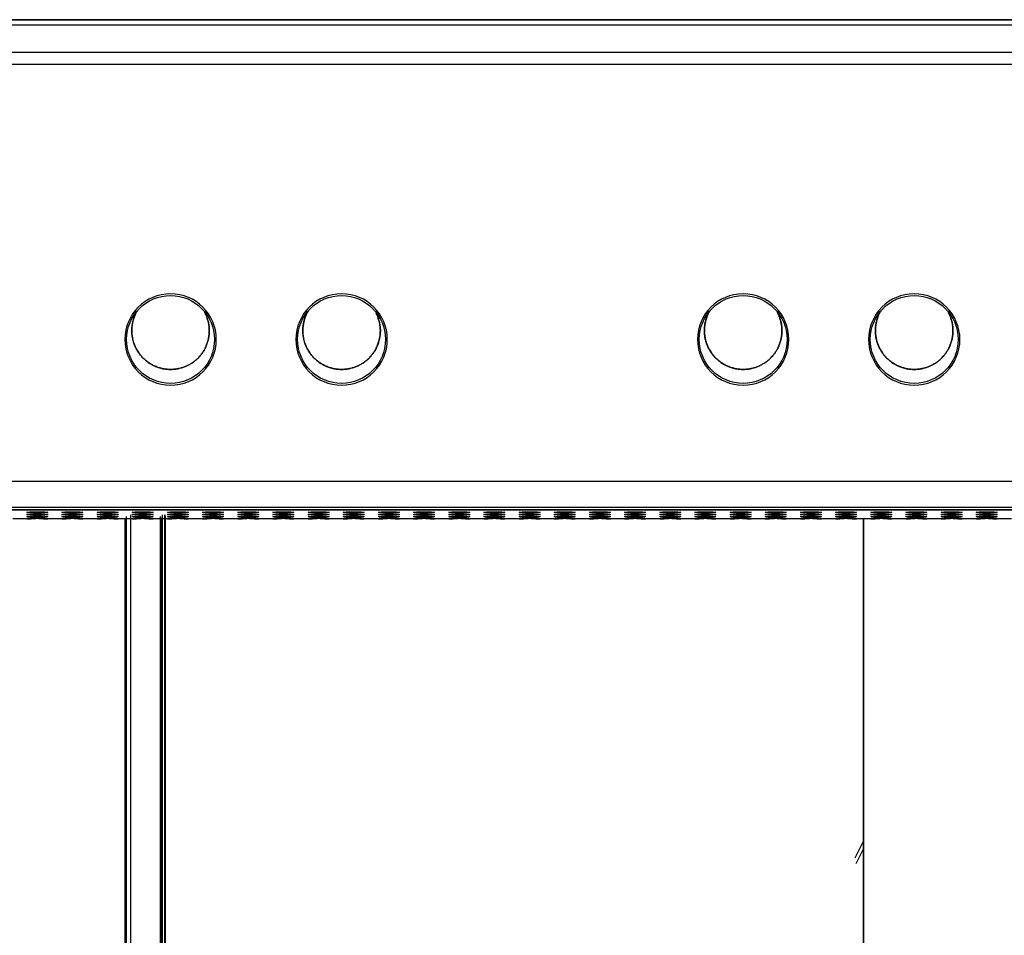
# Model space of a CAD drawing. Header units: centimetres. Extents: x 74448 to 96987, y -37016 to -10817.
# Tile 31 of 174: x 79880 to 79915, y -34706 to -34672. Entities that reach past the tile are written whole.
import ezdxf

# ---------------------------------------------------------------- set-up
doc = ezdxf.new("R2010")
doc.units = ezdxf.units.CM
doc.header["$LTSCALE"] = 0.02
doc.layers.get('0').update_dxf_attribs({"color": 8, "lineweight": 13})
doc.layers.add('CCTV', color=7, linetype='Continuous', lineweight=25)

# ---------------------------------------------------------------- blocks, each defined once
blk = doc.blocks.new('AAT_LCD')
at = {"linetype": 'Continuous'}
for p, q in [((1786.03, 375.08, -1912.28), (67.97, 375.08, -1912.28)), ((67.97, 375.08, -1912.28), (1786.03, 375.08, -1912.28)), ((70.49, 374, -1912.28), (1783.51, 374, -1912.28)), ((64.89, 368.4, -1912.28), (1789.11, 368.4, -1912.28)), ((1789.11, 365.87, -1912.28), (64.89, 365.87, -1912.28)), ((23.89, 280.58, -1912.28), (1830.11, 280.58, -1912.28)), ((1830.11, 275.19, -1912.28), (23.89, 275.19, -1912.28)), ((666.43, 274.73, -1912.28), (1187.57, 274.73, -1912.28)), ((1185.87, 274.62, -1912.28), (667.96, 274.62, -1912.28)), ((755.64, 272.86, -1912.28), (752.76, 272.86, -1912.28)), ((755.64, 272.86, -1912.28), (756.53, 272.86, -1912.28)), ((759.07, 272.86, -1912.28), (759.96, 272.86, -1912.28)), ((762.84, 272.86, -1912.28), (759.96, 272.86, -1912.28)), ((762.84, 272.86, -1912.28), (763.73, 272.86, -1912.28)), ((766.27, 272.86, -1912.28), (767.16, 272.86, -1912.28)), ((770.04, 272.86, -1912.28), (767.16, 272.86, -1912.28)), ((770.04, 272.86, -1912.28), (770.93, 272.86, -1912.28)), ((773.47, 272.86, -1912.28), (774.36, 272.86, -1912.28)), ((777.24, 272.86, -1912.28), (774.36, 272.86, -1912.28)), ((777.24, 272.86, -1912.28), (778.13, 272.86, -1912.28)), ((780.67, 272.86, -1912.28), (781.56, 272.86, -1912.28)), ((784.44, 272.86, -1912.28), (781.56, 272.86, -1912.28)), ((784.44, 272.86, -1912.28), (785.33, 272.86, -1912.28)), ((787.87, 272.86, -1912.28), (788.76, 272.86, -1912.28)), ((791.64, 272.86, -1912.28), (788.76, 272.86, -1912.28)), ((791.64, 272.86, -1912.28), (792.53, 272.86, -1912.28)), ((795.07, 272.86, -1912.28), (795.96, 272.86, -1912.28)), ((798.84, 272.86, -1912.28), (795.96, 272.86, -1912.28)), ((798.84, 272.86, -1912.28), (799.73, 272.86, -1912.28)), ((802.27, 272.86, -1912.28), (803.16, 272.86, -1912.28)), ((806.04, 272.86, -1912.28), (803.16, 272.86, -1912.28)), ((806.04, 272.86, -1912.28), (806.93, 272.86, -1912.28)), ((809.47, 272.86, -1912.28), (810.36, 272.86, -1912.28)), ((813.24, 272.86, -1912.28), (810.36, 272.86, -1912.28)), ((813.24, 272.86, -1912.28), (814.13, 272.86, -1912.28)), ((816.67, 272.86, -1912.28), (817.56, 272.86, -1912.28)), ((820.44, 272.86, -1912.28), (817.56, 272.86, -1912.28)), ((820.44, 272.86, -1912.28), (821.33, 272.86, -1912.28)), ((823.87, 272.86, -1912.28), (824.76, 272.86, -1912.28)), ((827.64, 272.86, -1912.28), (824.76, 272.86, -1912.28)), ((827.64, 272.86, -1912.28), (828.53, 272.86, -1912.28)), ((831.07, 272.86, -1912.28), (831.96, 272.86, -1912.28)), ((834.84, 272.86, -1912.28), (831.96, 272.86, -1912.28)), ((834.84, 272.86, -1912.28), (835.73, 272.86, -1912.28)), ((838.27, 272.86, -1912.28), (839.16, 272.86, -1912.28)), ((842.04, 272.86, -1912.28), (839.16, 272.86, -1912.28)), ((842.04, 272.86, -1912.28), (842.93, 272.86, -1912.28)), ((845.47, 272.86, -1912.28), (846.36, 272.86, -1912.28)), ((849.24, 272.86, -1912.28), (846.36, 272.86, -1912.28)), ((849.24, 272.86, -1912.28), (850.13, 272.86, -1912.28)), ((852.67, 272.86, -1912.28), (853.56, 272.86, -1912.28)), ((856.44, 272.86, -1912.28), (853.56, 272.86, -1912.28)), ((856.44, 272.86, -1912.28), (857.33, 272.86, -1912.28)), ((859.87, 272.86, -1912.28), (860.76, 272.86, -1912.28)), ((863.64, 272.86, -1912.28), (860.76, 272.86, -1912.28)), ((863.64, 272.86, -1912.28), (864.53, 272.86, -1912.28)), ((867.07, 272.86, -1912.28), (867.96, 272.86, -1912.28)), ((870.84, 272.86, -1912.28), (867.96, 272.86, -1912.28)), ((870.84, 272.86, -1912.28), (871.73, 272.86, -1912.28)), ((874.27, 272.86, -1912.28), (875.16, 272.86, -1912.28)), ((878.04, 272.86, -1912.28), (875.16, 272.86, -1912.28)), ((878.04, 272.86, -1912.28), (878.93, 272.86, -1912.28)), ((881.47, 272.86, -1912.28), (882.36, 272.86, -1912.28)), ((885.24, 272.86, -1912.28), (882.36, 272.86, -1912.28)), ((885.24, 272.86, -1912.28), (886.13, 272.86, -1912.28)), ((888.67, 272.86, -1912.28), (889.56, 272.86, -1912.28)), ((892.44, 272.86, -1912.28), (889.56, 272.86, -1912.28)), ((892.44, 272.86, -1912.28), (893.33, 272.86, -1912.28)), ((895.87, 272.86, -1912.28), (896.76, 272.86, -1912.28)), ((899.64, 272.86, -1912.28), (896.76, 272.86, -1912.28)), ((899.64, 272.86, -1912.28), (900.53, 272.86, -1912.28)), ((903.07, 272.86, -1912.28), (903.96, 272.86, -1912.28)), ((906.84, 272.86, -1912.28), (903.96, 272.86, -1912.28)), ((906.84, 272.86, -1912.28), (907.73, 272.86, -1912.28)), ((910.27, 272.86, -1912.28), (911.16, 272.86, -1912.28)), ((914.04, 272.86, -1912.28), (911.16, 272.86, -1912.28)), ((914.04, 272.86, -1912.28), (914.93, 272.86, -1912.28)), ((917.47, 272.86, -1912.28), (918.36, 272.86, -1912.28)), ((921.24, 272.86, -1912.28), (918.36, 272.86, -1912.28)), ((921.24, 272.86, -1912.28), (922.13, 272.86, -1912.28)), ((924.67, 272.86, -1912.28), (925.56, 272.86, -1912.28)), ((928.44, 272.86, -1912.28), (925.56, 272.86, -1912.28)), ((928.44, 272.86, -1912.28), (929.33, 272.86, -1912.28)), ((931.87, 272.86, -1912.28), (932.76, 272.86, -1912.28)), ((935.64, 272.86, -1912.28), (932.76, 272.86, -1912.28)), ((935.64, 272.86, -1912.28), (936.53, 272.86, -1912.28)), ((939.07, 272.86, -1912.28), (939.96, 272.86, -1912.28)), ((942.84, 272.86, -1912.28), (939.96, 272.86, -1912.28)), ((942.84, 272.86, -1912.28), (943.73, 272.86, -1912.28)), ((946.27, 272.86, -1912.28), (947.16, 272.86, -1912.28)), ((950.04, 272.86, -1912.28), (947.16, 272.86, -1912.28)), ((950.04, 272.86, -1912.28), (950.93, 272.86, -1912.28)), ((953.47, 272.86, -1912.28), (954.36, 272.86, -1912.28)), ((957.24, 272.86, -1912.28), (954.36, 272.86, -1912.28)), ((926.86, 206.62, -1912.28), (925.2, 203.32, -1912.28)), ((925.45, 202.22, -1912.28), (927, 205.25, -1912.28))]:
    blk.add_line(p, q, dxfattribs=at)
at = {"linetype": 'Continuous', "extrusion": (0, 0, -1)}
for centre in [(-785.09, 309.58, 1912.28), (-820.1, 309.58, 1912.28), (-902.33, 309.58, 1912.28), (-937.35, 309.58, 1912.28)]:
    blk.add_circle(centre, 9.36, dxfattribs=at)
at = {"linetype": 'Continuous'}
for centre in [(785.09, 309.58, -1912.28), (820.1, 309.58, -1912.28), (902.33, 309.58, -1912.28), (937.35, 309.58, -1912.28)]:
    blk.add_circle(centre, 9, dxfattribs=at)
for centre in [(757.8, 274.18, -1912.28), (765, 274.18, -1912.28), (772.2, 274.18, -1912.28), (779.4, 274.18, -1912.28), (786.6, 274.18, -1912.28), (793.8, 274.18, -1912.28), (801, 274.18, -1912.28), (808.2, 274.18, -1912.28), (815.4, 274.18, -1912.28), (822.6, 274.18, -1912.28), (829.8, 274.18, -1912.28), (837, 274.18, -1912.28), (844.2, 274.18, -1912.28), (851.4, 274.18, -1912.28), (858.6, 274.18, -1912.28), (865.8, 274.18, -1912.28), (873, 274.18, -1912.28), (880.2, 274.18, -1912.28), (887.4, 274.18, -1912.28), (894.6, 274.18, -1912.28), (901.8, 274.18, -1912.28), (909, 274.18, -1912.28), (916.2, 274.18, -1912.28), (923.4, 274.18, -1912.28), (930.6, 274.18, -1912.28), (937.8, 274.18, -1912.28), (945, 274.18, -1912.28), (952.2, 274.18, -1912.28), (757.8, 273.74, -1912.28), (757.8, 273.3, -1912.28), (765, 273.74, -1912.28), (765, 273.3, -1912.28), (772.2, 273.74, -1912.28), (772.2, 273.3, -1912.28), (779.4, 273.74, -1912.28), (779.4, 273.3, -1912.28), (786.6, 273.74, -1912.28), (786.6, 273.3, -1912.28), (793.8, 273.74, -1912.28), (793.8, 273.3, -1912.28), (801, 273.74, -1912.28), (801, 273.3, -1912.28), (808.2, 273.74, -1912.28), (808.2, 273.3, -1912.28), (815.4, 273.74, -1912.28), (815.4, 273.3, -1912.28), (822.6, 273.74, -1912.28), (822.6, 273.3, -1912.28), (829.8, 273.74, -1912.28), (829.8, 273.3, -1912.28), (837, 273.74, -1912.28), (837, 273.3, -1912.28), (844.2, 273.74, -1912.28), (844.2, 273.3, -1912.28), (851.4, 273.74, -1912.28), (851.4, 273.3, -1912.28), (858.6, 273.74, -1912.28), (858.6, 273.3, -1912.28), (865.8, 273.74, -1912.28), (865.8, 273.3, -1912.28), (873, 273.74, -1912.28), (873, 273.3, -1912.28), (880.2, 273.74, -1912.28), (880.2, 273.3, -1912.28), (887.4, 273.74, -1912.28), (887.4, 273.3, -1912.28), (894.6, 273.74, -1912.28), (894.6, 273.3, -1912.28), (901.8, 273.74, -1912.28), (901.8, 273.3, -1912.28), (909, 273.74, -1912.28), (909, 273.3, -1912.28), (916.2, 273.74, -1912.28), (916.2, 273.3, -1912.28), (923.4, 273.74, -1912.28), (923.4, 273.3, -1912.28), (930.6, 273.74, -1912.28), (930.6, 273.3, -1912.28), (937.8, 273.74, -1912.28), (937.8, 273.3, -1912.28), (945, 273.74, -1912.28), (945, 273.3, -1912.28), (952.2, 273.74, -1912.28), (952.2, 273.3, -1912.28)]:
    blk.add_ellipse(centre, major_axis=(2.16, 0), ratio=0.061163, dxfattribs=at)
for centre in [(757.8, 272.86, -1912.28), (765, 272.86, -1912.28), (772.2, 272.86, -1912.28), (779.4, 272.86, -1912.28), (786.6, 272.86, -1912.28), (793.8, 272.86, -1912.28), (801, 272.86, -1912.28), (808.2, 272.86, -1912.28), (815.4, 272.86, -1912.28), (822.6, 272.86, -1912.28), (829.8, 272.86, -1912.28), (837, 272.86, -1912.28), (844.2, 272.86, -1912.28), (851.4, 272.86, -1912.28), (858.6, 272.86, -1912.28), (865.8, 272.86, -1912.28), (873, 272.86, -1912.28), (880.2, 272.86, -1912.28), (887.4, 272.86, -1912.28), (894.6, 272.86, -1912.28), (901.8, 272.86, -1912.28), (909, 272.86, -1912.28), (916.2, 272.86, -1912.28), (923.4, 272.86, -1912.28), (930.6, 272.86, -1912.28), (937.8, 272.86, -1912.28), (945, 272.86, -1912.28), (952.2, 272.86, -1912.28)]:
    blk.add_ellipse(centre, major_axis=(2.16, 0), ratio=0.061163, start_param=0.025003, end_param=3.11659, dxfattribs=at)
for points, knots in [([(778.33, 315.54, -1912.28), (778.21, 315.35, -1912.28), (778, 314.98, -1912.28), (777.76, 314.44, -1912.28), (777.58, 313.96, -1912.28), (777.45, 313.55, -1912.28), (777.35, 313.17, -1912.28), (777.28, 312.82, -1912.28), (777.23, 312.5, -1912.28), (777.19, 312.21, -1912.28), (777.17, 311.93, -1912.28), (777.15, 311.65, -1912.28), (777.15, 311.47, -1912.28), (777.15, 311.38, -1912.28)], [0, 0, 0, 0, 0.153832, 0.293457, 0.404181, 0.503155, 0.592032, 0.672318, 0.745473, 0.813015, 0.876624, 0.938224, 1, 1, 1, 1]), ([(777.15, 311.38, -1912.28), (777.15, 311.44, -1912.28), (777.15, 311.55, -1912.28), (777.16, 311.76, -1912.28), (777.18, 312.16, -1912.28), (777.26, 312.74, -1912.28), (777.41, 313.44, -1912.28), (777.64, 314.15, -1912.28), (777.91, 314.79, -1912.28), (778.12, 315.19, -1912.28), (778.22, 315.36, -1912.28)], [0, 0, 0, 0, 0.038944, 0.078342, 0.15849, 0.324135, 0.496807, 0.676211, 0.861909, 1, 1, 1, 1]), ([(777.15, 311.38, -1912.28), (777.15, 311.31, -1912.28), (777.15, 311.18, -1912.28), (777.16, 310.92, -1912.28), (777.19, 310.59, -1912.28), (777.24, 310.18, -1912.28), (777.32, 309.73, -1912.28), (777.45, 309.22, -1912.28), (777.63, 308.64, -1912.28), (777.86, 308.1, -1912.28), (778.09, 307.63, -1912.28), (778.32, 307.23, -1912.28), (778.6, 306.81, -1912.28), (778.96, 306.33, -1912.28), (779.56, 305.65, -1912.28), (780.55, 304.81, -1912.28), (781.74, 304.15, -1912.28), (782.85, 303.75, -1912.28), (783.77, 303.54, -1912.28), (784.51, 303.46, -1912.28), (785.17, 303.44, -1912.28), (785.82, 303.47, -1912.28), (786.79, 303.6, -1912.28), (788.23, 304.02, -1912.28), (789.55, 304.75, -1912.28), (790.55, 305.6, -1912.28), (791.11, 306.19, -1912.28), (791.55, 306.75, -1912.28), (791.89, 307.28, -1912.28), (792.16, 307.78, -1912.28), (792.38, 308.23, -1912.28), (792.54, 308.65, -1912.28), (792.67, 309.04, -1912.28), (792.78, 309.4, -1912.28), (792.85, 309.73, -1912.28), (792.91, 310.05, -1912.28), (792.97, 310.44, -1912.28), (793, 310.78, -1912.28), (793.02, 311.06, -1912.28), (793.02, 311.2, -1912.28), (793.03, 311.38, -1912.28), (793.02, 311.6, -1912.28), (793.01, 311.87, -1912.28), (792.99, 312.15, -1912.28), (792.94, 312.57, -1912.28), (792.86, 313.02, -1912.28), (792.74, 313.5, -1912.28), (792.64, 313.84, -1912.28), (792.53, 314.13, -1912.28), (792.4, 314.48, -1912.28), (792.25, 314.81, -1912.28), (792.12, 315.06, -1912.28), (792.09, 315.12, -1912.28)], [0, 0, 0, 0, 0.00705, 0.013863, 0.027353, 0.041489, 0.057114, 0.074991, 0.095916, 0.120835, 0.135161, 0.15097, 0.168477, 0.187931, 0.21294, 0.263562, 0.321965, 0.353583, 0.386378, 0.419988, 0.431313, 0.454749, 0.487068, 0.533588, 0.610376, 0.642003, 0.669843, 0.694425, 0.716217, 0.735622, 0.752985, 0.768603, 0.782735, 0.795609, 0.807438, 0.818432, 0.828812, 0.848812, 0.853907, 0.858372, 0.863294, 0.872448, 0.881671, 0.891309, 0.901643, 0.925232, 0.938807, 0.953736, 0.961747, 0.971178, 0.992406, 1, 1, 1, 1]), ([(792.31, 314.66, -1912.28), (792.43, 314.41, -1912.28), (792.63, 313.89, -1912.28), (792.86, 313.08, -1912.28), (792.99, 312.24, -1912.28), (793.04, 311.38, -1912.28), (792.99, 310.53, -1912.28), (792.86, 309.68, -1912.28), (792.63, 308.87, -1912.28), (792.33, 308.1, -1912.28), (791.96, 307.38, -1912.28), (791.52, 306.72, -1912.28), (791.05, 306.12, -1912.28), (790.53, 305.59, -1912.28), (789.99, 305.13, -1912.28), (789.44, 304.73, -1912.28), (788.87, 304.39, -1912.28), (788.26, 304.1, -1912.28), (787.61, 303.85, -1912.28), (786.91, 303.65, -1912.28), (786.16, 303.51, -1912.28), (785.39, 303.44, -1912.28), (784.58, 303.45, -1912.28), (783.76, 303.54, -1912.28), (782.95, 303.73, -1912.28), (782.14, 304, -1912.28), (781.36, 304.36, -1912.28), (780.63, 304.8, -1912.28), (779.95, 305.32, -1912.28), (779.33, 305.9, -1912.28), (778.79, 306.53, -1912.28), (778.32, 307.21, -1912.28), (777.94, 307.9, -1912.28), (777.64, 308.61, -1912.28), (777.41, 309.33, -1912.28), (777.26, 310.03, -1912.28), (777.18, 310.61, -1912.28), (777.16, 311, -1912.28), (777.15, 311.22, -1912.28), (777.15, 311.33, -1912.28), (777.15, 311.38, -1912.28)], [0, 0, 0, 0, 0.029221, 0.059008, 0.089142, 0.119452, 0.149762, 0.179896, 0.209684, 0.238967, 0.267604, 0.295471, 0.322468, 0.348516, 0.373558, 0.397556, 0.420612, 0.444258, 0.468955, 0.494673, 0.521361, 0.548949, 0.577342, 0.606424, 0.636061, 0.666098, 0.696368, 0.726698, 0.75691, 0.786831, 0.816299, 0.845166, 0.873302, 0.900599, 0.926971, 0.952353, 0.976702, 0.988484, 0.994275, 1, 1, 1, 1]), ([(813.35, 315.54, -1912.28), (813.23, 315.35, -1912.28), (813.02, 314.98, -1912.28), (812.77, 314.44, -1912.28), (812.59, 313.96, -1912.28), (812.47, 313.55, -1912.28), (812.37, 313.17, -1912.28), (812.3, 312.82, -1912.28), (812.25, 312.5, -1912.28), (812.21, 312.21, -1912.28), (812.18, 311.93, -1912.28), (812.17, 311.65, -1912.28), (812.17, 311.47, -1912.28), (812.17, 311.38, -1912.28)], [0, 0, 0, 0, 0.153832, 0.293457, 0.404181, 0.503155, 0.592032, 0.672318, 0.745473, 0.813015, 0.876624, 0.938224, 1, 1, 1, 1]), ([(812.17, 311.38, -1912.28), (812.17, 311.44, -1912.28), (812.17, 311.55, -1912.28), (812.18, 311.76, -1912.28), (812.2, 312.16, -1912.28), (812.27, 312.74, -1912.28), (812.43, 313.44, -1912.28), (812.65, 314.15, -1912.28), (812.93, 314.79, -1912.28), (813.14, 315.19, -1912.28), (813.23, 315.36, -1912.28)], [0, 0, 0, 0, 0.038944, 0.078342, 0.15849, 0.324135, 0.496807, 0.676211, 0.861909, 1, 1, 1, 1]), ([(812.17, 311.38, -1912.28), (812.17, 311.31, -1912.28), (812.17, 311.18, -1912.28), (812.18, 310.92, -1912.28), (812.2, 310.59, -1912.28), (812.25, 310.18, -1912.28), (812.34, 309.73, -1912.28), (812.46, 309.22, -1912.28), (812.65, 308.64, -1912.28), (812.87, 308.1, -1912.28), (813.11, 307.63, -1912.28), (813.34, 307.23, -1912.28), (813.61, 306.81, -1912.28), (813.97, 306.33, -1912.28), (814.58, 305.65, -1912.28), (815.56, 304.81, -1912.28), (816.75, 304.15, -1912.28), (817.87, 303.75, -1912.28), (818.79, 303.54, -1912.28), (819.53, 303.46, -1912.28), (820.19, 303.44, -1912.28), (820.83, 303.47, -1912.28), (821.81, 303.6, -1912.28), (823.25, 304.02, -1912.28), (824.57, 304.75, -1912.28), (825.57, 305.6, -1912.28), (826.12, 306.19, -1912.28), (826.56, 306.75, -1912.28), (826.91, 307.28, -1912.28), (827.18, 307.78, -1912.28), (827.39, 308.23, -1912.28), (827.56, 308.65, -1912.28), (827.69, 309.04, -1912.28), (827.79, 309.4, -1912.28), (827.87, 309.73, -1912.28), (827.93, 310.05, -1912.28), (827.99, 310.44, -1912.28), (828.02, 310.78, -1912.28), (828.03, 311.06, -1912.28), (828.04, 311.2, -1912.28), (828.04, 311.38, -1912.28), (828.04, 311.6, -1912.28), (828.03, 311.87, -1912.28), (828, 312.15, -1912.28), (827.96, 312.57, -1912.28), (827.88, 313.02, -1912.28), (827.75, 313.5, -1912.28), (827.65, 313.84, -1912.28), (827.55, 314.13, -1912.28), (827.42, 314.48, -1912.28), (827.26, 314.81, -1912.28), (827.14, 315.06, -1912.28), (827.1, 315.12, -1912.28)], [0, 0, 0, 0, 0.00705, 0.013863, 0.027353, 0.041489, 0.057114, 0.074991, 0.095916, 0.120835, 0.135161, 0.15097, 0.168477, 0.187931, 0.21294, 0.263562, 0.321965, 0.353583, 0.386378, 0.419988, 0.431313, 0.454749, 0.487068, 0.533588, 0.610376, 0.642003, 0.669843, 0.694425, 0.716217, 0.735622, 0.752985, 0.768603, 0.782735, 0.795609, 0.807438, 0.818432, 0.828812, 0.848812, 0.853907, 0.858372, 0.863294, 0.872448, 0.881671, 0.891309, 0.901643, 0.925232, 0.938807, 0.953736, 0.961747, 0.971178, 0.992406, 1, 1, 1, 1]), ([(827.33, 314.66, -1912.28), (827.44, 314.41, -1912.28), (827.65, 313.89, -1912.28), (827.87, 313.08, -1912.28), (828.01, 312.24, -1912.28), (828.06, 311.38, -1912.28), (828.01, 310.53, -1912.28), (827.87, 309.68, -1912.28), (827.65, 308.87, -1912.28), (827.35, 308.1, -1912.28), (826.97, 307.38, -1912.28), (826.54, 306.72, -1912.28), (826.06, 306.12, -1912.28), (825.55, 305.59, -1912.28), (825.01, 305.13, -1912.28), (824.46, 304.73, -1912.28), (823.88, 304.39, -1912.28), (823.28, 304.1, -1912.28), (822.62, 303.85, -1912.28), (821.92, 303.65, -1912.28), (821.18, 303.51, -1912.28), (820.4, 303.44, -1912.28), (819.6, 303.45, -1912.28), (818.78, 303.54, -1912.28), (817.96, 303.73, -1912.28), (817.16, 304, -1912.28), (816.38, 304.36, -1912.28), (815.64, 304.8, -1912.28), (814.96, 305.32, -1912.28), (814.35, 305.9, -1912.28), (813.8, 306.53, -1912.28), (813.34, 307.21, -1912.28), (812.96, 307.9, -1912.28), (812.65, 308.61, -1912.28), (812.43, 309.33, -1912.28), (812.27, 310.03, -1912.28), (812.2, 310.61, -1912.28), (812.18, 311, -1912.28), (812.17, 311.22, -1912.28), (812.17, 311.33, -1912.28), (812.17, 311.38, -1912.28)], [0, 0, 0, 0, 0.029221, 0.059008, 0.089142, 0.119452, 0.149762, 0.179896, 0.209684, 0.238967, 0.267604, 0.295471, 0.322468, 0.348516, 0.373558, 0.397556, 0.420612, 0.444258, 0.468955, 0.494673, 0.521361, 0.548949, 0.577342, 0.606424, 0.636061, 0.666098, 0.696368, 0.726698, 0.75691, 0.786831, 0.816299, 0.845166, 0.873302, 0.900599, 0.926971, 0.952353, 0.976702, 0.988484, 0.994275, 1, 1, 1, 1]), ([(895.57, 315.54, -1912.28), (895.45, 315.35, -1912.28), (895.24, 314.98, -1912.28), (895, 314.44, -1912.28), (894.82, 313.96, -1912.28), (894.69, 313.55, -1912.28), (894.59, 313.17, -1912.28), (894.52, 312.82, -1912.28), (894.47, 312.5, -1912.28), (894.43, 312.21, -1912.28), (894.41, 311.93, -1912.28), (894.4, 311.65, -1912.28), (894.39, 311.47, -1912.28), (894.39, 311.38, -1912.28)], [0, 0, 0, 0, 0.153832, 0.293457, 0.404181, 0.503155, 0.592032, 0.672318, 0.745473, 0.813015, 0.876624, 0.938224, 1, 1, 1, 1]), ([(894.39, 311.38, -1912.28), (894.39, 311.44, -1912.28), (894.39, 311.55, -1912.28), (894.4, 311.76, -1912.28), (894.43, 312.16, -1912.28), (894.5, 312.74, -1912.28), (894.65, 313.44, -1912.28), (894.88, 314.15, -1912.28), (895.15, 314.79, -1912.28), (895.36, 315.19, -1912.28), (895.46, 315.36, -1912.28)], [0, 0, 0, 0, 0.038944, 0.078342, 0.15849, 0.324135, 0.496807, 0.676211, 0.861909, 1, 1, 1, 1]), ([(894.39, 311.38, -1912.28), (894.39, 311.31, -1912.28), (894.39, 311.18, -1912.28), (894.4, 310.92, -1912.28), (894.43, 310.59, -1912.28), (894.48, 310.18, -1912.28), (894.56, 309.73, -1912.28), (894.69, 309.22, -1912.28), (894.88, 308.64, -1912.28), (895.1, 308.1, -1912.28), (895.33, 307.63, -1912.28), (895.56, 307.23, -1912.28), (895.84, 306.81, -1912.28), (896.2, 306.33, -1912.28), (896.81, 305.65, -1912.28), (897.79, 304.81, -1912.28), (898.98, 304.15, -1912.28), (900.09, 303.75, -1912.28), (901.01, 303.54, -1912.28), (901.76, 303.46, -1912.28), (902.41, 303.44, -1912.28), (903.06, 303.47, -1912.28), (904.03, 303.6, -1912.28), (905.47, 304.02, -1912.28), (906.79, 304.75, -1912.28), (907.79, 305.6, -1912.28), (908.35, 306.19, -1912.28), (908.79, 306.75, -1912.28), (909.13, 307.28, -1912.28), (909.4, 307.78, -1912.28), (909.62, 308.23, -1912.28), (909.78, 308.65, -1912.28), (909.92, 309.04, -1912.28), (910.02, 309.4, -1912.28), (910.1, 309.73, -1912.28), (910.16, 310.05, -1912.28), (910.22, 310.44, -1912.28), (910.25, 310.78, -1912.28), (910.26, 311.06, -1912.28), (910.26, 311.2, -1912.28), (910.27, 311.38, -1912.28), (910.27, 311.6, -1912.28), (910.25, 311.87, -1912.28), (910.23, 312.15, -1912.28), (910.18, 312.57, -1912.28), (910.1, 313.02, -1912.28), (909.98, 313.5, -1912.28), (909.88, 313.84, -1912.28), (909.78, 314.13, -1912.28), (909.64, 314.48, -1912.28), (909.49, 314.81, -1912.28), (909.36, 315.06, -1912.28), (909.33, 315.12, -1912.28)], [0, 0, 0, 0, 0.00705, 0.013863, 0.027353, 0.041489, 0.057114, 0.074991, 0.095916, 0.120835, 0.135161, 0.15097, 0.168477, 0.187931, 0.21294, 0.263562, 0.321965, 0.353583, 0.386378, 0.419988, 0.431313, 0.454749, 0.487068, 0.533588, 0.610376, 0.642003, 0.669843, 0.694425, 0.716217, 0.735622, 0.752985, 0.768603, 0.782735, 0.795609, 0.807438, 0.818432, 0.828812, 0.848812, 0.853907, 0.858372, 0.863294, 0.872448, 0.881671, 0.891309, 0.901643, 0.925232, 0.938807, 0.953736, 0.961747, 0.971178, 0.992406, 1, 1, 1, 1]), ([(909.56, 314.66, -1912.28), (909.67, 314.41, -1912.28), (909.87, 313.89, -1912.28), (910.1, 313.08, -1912.28), (910.24, 312.24, -1912.28), (910.28, 311.38, -1912.28), (910.24, 310.53, -1912.28), (910.1, 309.68, -1912.28), (909.87, 308.87, -1912.28), (909.57, 308.1, -1912.28), (909.2, 307.38, -1912.28), (908.77, 306.72, -1912.28), (908.29, 306.12, -1912.28), (907.77, 305.59, -1912.28), (907.24, 305.13, -1912.28), (906.68, 304.73, -1912.28), (906.11, 304.39, -1912.28), (905.5, 304.1, -1912.28), (904.85, 303.85, -1912.28), (904.15, 303.65, -1912.28), (903.41, 303.51, -1912.28), (902.63, 303.44, -1912.28), (901.82, 303.45, -1912.28), (901.01, 303.54, -1912.28), (900.19, 303.73, -1912.28), (899.38, 304, -1912.28), (898.6, 304.36, -1912.28), (897.87, 304.8, -1912.28), (897.19, 305.32, -1912.28), (896.57, 305.9, -1912.28), (896.03, 306.53, -1912.28), (895.57, 307.21, -1912.28), (895.18, 307.9, -1912.28), (894.88, 308.61, -1912.28), (894.65, 309.33, -1912.28), (894.5, 310.03, -1912.28), (894.43, 310.61, -1912.28), (894.4, 311, -1912.28), (894.39, 311.22, -1912.28), (894.39, 311.33, -1912.28), (894.39, 311.38, -1912.28)], [0, 0, 0, 0, 0.029221, 0.059008, 0.089142, 0.119452, 0.149762, 0.179896, 0.209684, 0.238967, 0.267604, 0.295471, 0.322468, 0.348516, 0.373558, 0.397556, 0.420612, 0.444258, 0.468955, 0.494673, 0.521361, 0.548949, 0.577342, 0.606424, 0.636061, 0.666098, 0.696368, 0.726698, 0.75691, 0.786831, 0.816299, 0.845166, 0.873302, 0.900599, 0.926971, 0.952353, 0.976702, 0.988484, 0.994275, 1, 1, 1, 1]), ([(930.59, 315.54, -1912.28), (930.47, 315.35, -1912.28), (930.26, 314.98, -1912.28), (930.01, 314.44, -1912.28), (929.84, 313.96, -1912.28), (929.71, 313.55, -1912.28), (929.61, 313.17, -1912.28), (929.54, 312.82, -1912.28), (929.49, 312.5, -1912.28), (929.45, 312.21, -1912.28), (929.43, 311.93, -1912.28), (929.41, 311.65, -1912.28), (929.41, 311.47, -1912.28), (929.41, 311.38, -1912.28)], [0, 0, 0, 0, 0.153832, 0.293457, 0.404181, 0.503155, 0.592032, 0.672318, 0.745473, 0.813015, 0.876624, 0.938224, 1, 1, 1, 1]), ([(929.41, 311.38, -1912.28), (929.41, 311.44, -1912.28), (929.41, 311.55, -1912.28), (929.42, 311.76, -1912.28), (929.44, 312.16, -1912.28), (929.52, 312.74, -1912.28), (929.67, 313.44, -1912.28), (929.89, 314.15, -1912.28), (930.17, 314.79, -1912.28), (930.38, 315.19, -1912.28), (930.48, 315.36, -1912.28)], [0, 0, 0, 0, 0.038944, 0.078342, 0.15849, 0.324135, 0.496807, 0.676211, 0.861909, 1, 1, 1, 1]), ([(929.41, 311.38, -1912.28), (929.41, 311.31, -1912.28), (929.41, 311.18, -1912.28), (929.42, 310.92, -1912.28), (929.44, 310.59, -1912.28), (929.5, 310.18, -1912.28), (929.58, 309.73, -1912.28), (929.7, 309.22, -1912.28), (929.89, 308.64, -1912.28), (930.11, 308.1, -1912.28), (930.35, 307.63, -1912.28), (930.58, 307.23, -1912.28), (930.85, 306.81, -1912.28), (931.21, 306.33, -1912.28), (931.82, 305.65, -1912.28), (932.81, 304.81, -1912.28), (934, 304.15, -1912.28), (935.11, 303.75, -1912.28), (936.03, 303.54, -1912.28), (936.77, 303.46, -1912.28), (937.43, 303.44, -1912.28), (938.07, 303.47, -1912.28), (939.05, 303.6, -1912.28), (940.49, 304.02, -1912.28), (941.81, 304.75, -1912.28), (942.81, 305.6, -1912.28), (943.36, 306.19, -1912.28), (943.8, 306.75, -1912.28), (944.15, 307.28, -1912.28), (944.42, 307.78, -1912.28), (944.63, 308.23, -1912.28), (944.8, 308.65, -1912.28), (944.93, 309.04, -1912.28), (945.03, 309.4, -1912.28), (945.11, 309.73, -1912.28), (945.17, 310.05, -1912.28), (945.23, 310.44, -1912.28), (945.26, 310.78, -1912.28), (945.28, 311.06, -1912.28), (945.28, 311.2, -1912.28), (945.28, 311.38, -1912.28), (945.28, 311.6, -1912.28), (945.27, 311.87, -1912.28), (945.25, 312.15, -1912.28), (945.2, 312.57, -1912.28), (945.12, 313.02, -1912.28), (945, 313.5, -1912.28), (944.9, 313.84, -1912.28), (944.79, 314.13, -1912.28), (944.66, 314.48, -1912.28), (944.51, 314.81, -1912.28), (944.38, 315.06, -1912.28), (944.34, 315.12, -1912.28)], [0, 0, 0, 0, 0.00705, 0.013863, 0.027353, 0.041489, 0.057114, 0.074991, 0.095916, 0.120835, 0.135161, 0.15097, 0.168477, 0.187931, 0.21294, 0.263562, 0.321965, 0.353583, 0.386378, 0.419988, 0.431313, 0.454749, 0.487068, 0.533588, 0.610376, 0.642003, 0.669843, 0.694425, 0.716217, 0.735622, 0.752985, 0.768603, 0.782735, 0.795609, 0.807438, 0.818432, 0.828812, 0.848812, 0.853907, 0.858372, 0.863294, 0.872448, 0.881671, 0.891309, 0.901643, 0.925232, 0.938807, 0.953736, 0.961747, 0.971178, 0.992406, 1, 1, 1, 1]), ([(944.57, 314.66, -1912.28), (944.69, 314.41, -1912.28), (944.89, 313.89, -1912.28), (945.11, 313.08, -1912.28), (945.25, 312.24, -1912.28), (945.3, 311.38, -1912.28), (945.25, 310.53, -1912.28), (945.11, 309.68, -1912.28), (944.89, 308.87, -1912.28), (944.59, 308.1, -1912.28), (944.21, 307.38, -1912.28), (943.78, 306.72, -1912.28), (943.3, 306.12, -1912.28), (942.79, 305.59, -1912.28), (942.25, 305.13, -1912.28), (941.7, 304.73, -1912.28), (941.12, 304.39, -1912.28), (940.52, 304.1, -1912.28), (939.87, 303.85, -1912.28), (939.17, 303.65, -1912.28), (938.42, 303.51, -1912.28), (937.64, 303.44, -1912.28), (936.84, 303.45, -1912.28), (936.02, 303.54, -1912.28), (935.2, 303.73, -1912.28), (934.4, 304, -1912.28), (933.62, 304.36, -1912.28), (932.88, 304.8, -1912.28), (932.2, 305.32, -1912.28), (931.59, 305.9, -1912.28), (931.05, 306.53, -1912.28), (930.58, 307.21, -1912.28), (930.2, 307.9, -1912.28), (929.89, 308.61, -1912.28), (929.67, 309.33, -1912.28), (929.52, 310.03, -1912.28), (929.44, 310.61, -1912.28), (929.42, 311, -1912.28), (929.41, 311.22, -1912.28), (929.41, 311.33, -1912.28), (929.41, 311.38, -1912.28)], [0, 0, 0, 0, 0.029221, 0.059008, 0.089142, 0.119452, 0.149762, 0.179896, 0.209684, 0.238967, 0.267604, 0.295471, 0.322468, 0.348516, 0.373558, 0.397556, 0.420612, 0.444258, 0.468955, 0.494673, 0.521361, 0.548949, 0.577342, 0.606424, 0.636061, 0.666098, 0.696368, 0.726698, 0.75691, 0.786831, 0.816299, 0.845166, 0.873302, 0.900599, 0.926971, 0.952353, 0.976702, 0.988484, 0.994275, 1, 1, 1, 1]), ([(759.07, 272.86, -1912.28), (758.65, 272.87, -1912.28), (757.8, 272.89, -1912.28), (756.95, 272.87, -1912.28), (756.53, 272.86, -1912.28)], [0, 0, 0, 0, 0.49937, 1, 1, 1, 1]), ([(766.27, 272.86, -1912.28), (765.85, 272.87, -1912.28), (765, 272.89, -1912.28), (764.15, 272.87, -1912.28), (763.73, 272.86, -1912.28)], [0, 0, 0, 0, 0.49937, 1, 1, 1, 1]), ([(773.47, 272.86, -1912.28), (773.05, 272.87, -1912.28), (772.2, 272.89, -1912.28), (771.35, 272.87, -1912.28), (770.93, 272.86, -1912.28)], [0, 0, 0, 0, 0.49937, 1, 1, 1, 1]), ([(775.79, 272.94, -1912.28), (775.79, 263.17, -1912.28), (775.79, 253.36, -1912.28), (775.79, 194.56, -1912.28), (775.79, 145.03, -1912.28), (775.79, 97.19, -1912.28)], [0, 0, 0, 0, 0.167274, 0.167274, 1, 1, 1, 1]), ([(775.79, 97.19, -1912.28), (775.79, 143.88, -1912.28), (775.79, 203.31, -1912.28), (775.79, 262, -1912.28), (775.79, 272.94, -1912.28)], [0, 0, 0, 0, 0.812702, 1, 1, 1, 1]), ([(776, 273.3, -1912.28), (776, 255.68, -1912.28), (776, 237.94, -1912.28), (776, 179.1, -1912.28), (776, 137.89, -1912.28), (776, 97.84, -1912.28)], [0, 0, 0, 0, 0.302058, 0.302058, 1, 1, 1, 1]), ([(776, 272.91, -1912.28), (776, 255.42, -1912.28), (776, 237.81, -1912.28), (776, 179.1, -1912.28), (776, 137.89, -1912.28), (776, 97.84, -1912.28)], [0, 0, 0, 0, 0.300502, 0.300502, 1, 1, 1, 1]), ([(776.99, 95.4, -1912.28), (776.98, 135.84, -1912.28), (776.98, 177.44, -1912.28), (776.98, 237.23, -1912.28), (776.98, 255.52, -1912.28), (776.98, 273.68, -1912.28)], [0, 0, 0, 0, 0.693593, 0.693593, 1, 1, 1, 1]), ([(776.99, 95.4, -1912.28), (776.98, 135.84, -1912.28), (776.98, 177.44, -1912.28), (776.98, 237.22, -1912.28), (776.98, 255.52, -1912.28), (776.98, 273.67, -1912.28)], [0, 0, 0, 0, 0.693601, 0.693601, 1, 1, 1, 1]), ([(780.67, 272.86, -1912.28), (780.25, 272.87, -1912.28), (779.4, 272.89, -1912.28), (778.55, 272.87, -1912.28), (778.13, 272.86, -1912.28)], [0, 0, 0, 0, 0.49937, 1, 1, 1, 1]), ([(783.04, 94.73, -1912.28), (783.04, 135.23, -1912.28), (783.04, 176.97, -1912.28), (783.04, 236.89, -1912.28), (783.04, 255.19, -1912.28), (783.04, 273.34, -1912.28)], [0, 0, 0, 0, 0.694293, 0.694293, 1, 1, 1, 1]), ([(783.04, 272.91, -1912.28), (783.04, 254.9, -1912.28), (783.04, 236.75, -1912.28), (783.04, 176.97, -1912.28), (783.04, 135.23, -1912.28), (783.04, 94.73, -1912.28)], [0, 0, 0, 0, 0.304016, 0.304016, 1, 1, 1, 1]), ([(783.26, 272.9, -1912.28), (783.26, 254.7, -1912.28), (783.25, 236.37, -1912.28), (783.24, 176.27, -1912.28), (783.22, 134.4, -1912.28), (783.21, 93.68, -1912.28)], [0, 0, 0, 0, 0.305361, 0.305361, 1, 1, 1, 1]), ([(783.26, 272.9, -1912.28), (783.26, 254.7, -1912.28), (783.25, 236.37, -1912.28), (783.23, 176.26, -1912.28), (783.22, 134.39, -1912.28), (783.21, 93.68, -1912.28)], [0, 0, 0, 0, 0.305374, 0.305374, 1, 1, 1, 1]), ([(783.35, 273.69, -1912.28), (783.35, 262.5, -1912.28), (783.35, 203.57, -1912.28), (783.35, 143.9, -1912.28), (783.35, 97.21, -1912.28)], [0, 0, 0, 0, 0.190772, 1, 1, 1, 1]), ([(783.35, 97.21, -1912.28), (783.35, 104.1, -1912.28), (783.35, 117.86, -1912.28), (783.35, 138.71, -1912.28), (783.35, 159.64, -1912.28), (783.35, 180.63, -1912.28), (783.35, 201.63, -1912.28), (783.35, 222.62, -1912.28), (783.35, 246.49, -1912.28), (783.35, 263.31, -1912.28), (783.35, 273.15, -1912.28)], [0, 0, 0, 0, 0.119373, 0.238571, 0.35759, 0.476427, 0.595076, 0.713535, 0.831804, 1, 1, 1, 1]), ([(783.96, 94.73, -1912.28), (783.95, 135.26, -1912.28), (783.94, 176.98, -1912.28), (783.94, 237, -1912.28), (783.94, 255.39, -1912.28), (783.93, 273.65, -1912.28)], [0, 0, 0, 0, 0.692999, 0.692999, 1, 1, 1, 1]), ([(783.94, 273.65, -1912.28), (783.94, 255.39, -1912.28), (783.94, 236.99, -1912.28), (783.94, 176.98, -1912.28), (783.94, 135.26, -1912.28), (783.94, 94.73, -1912.28)], [0, 0, 0, 0, 0.307, 0.307, 1, 1, 1, 1]), ([(783.99, 273.33, -1912.28), (783.99, 272.38, -1912.28), (783.98, 264.26, -1912.28), (783.98, 248.94, -1912.28), (783.98, 223.66, -1912.28), (783.98, 194.65, -1912.28), (783.98, 161.97, -1912.28), (783.99, 129.38, -1912.28), (783.99, 107.94, -1912.28), (784, 97.21, -1912.28)], [0, 0, 0, 0, 0.016149, 0.138706, 0.260805, 0.444911, 0.629506, 0.814549, 1, 1, 1, 1]), ([(784, 97.21, -1912.28), (784, 139.8, -1912.28), (784, 183.68, -1912.28), (784.01, 242.7, -1912.28), (784.01, 258.07, -1912.28), (784.01, 273.34, -1912.28)], [0, 0, 0, 0, 0.739183, 0.739183, 1, 1, 1, 1]), ([(787.87, 272.86, -1912.28), (787.45, 272.87, -1912.28), (786.6, 272.89, -1912.28), (785.75, 272.87, -1912.28), (785.33, 272.86, -1912.28)], [0, 0, 0, 0, 0.49937, 1, 1, 1, 1]), ([(795.07, 272.86, -1912.28), (794.65, 272.87, -1912.28), (793.8, 272.89, -1912.28), (792.95, 272.87, -1912.28), (792.53, 272.86, -1912.28)], [0, 0, 0, 0, 0.49937, 1, 1, 1, 1]), ([(802.27, 272.86, -1912.28), (801.85, 272.87, -1912.28), (801, 272.89, -1912.28), (800.15, 272.87, -1912.28), (799.73, 272.86, -1912.28)], [0, 0, 0, 0, 0.49937, 1, 1, 1, 1]), ([(809.47, 272.86, -1912.28), (809.05, 272.87, -1912.28), (808.2, 272.89, -1912.28), (807.35, 272.87, -1912.28), (806.93, 272.86, -1912.28)], [0, 0, 0, 0, 0.49937, 1, 1, 1, 1]), ([(816.67, 272.86, -1912.28), (816.25, 272.87, -1912.28), (815.4, 272.89, -1912.28), (814.55, 272.87, -1912.28), (814.13, 272.86, -1912.28)], [0, 0, 0, 0, 0.49937, 1, 1, 1, 1]), ([(823.87, 272.86, -1912.28), (823.45, 272.87, -1912.28), (822.6, 272.89, -1912.28), (821.75, 272.87, -1912.28), (821.33, 272.86, -1912.28)], [0, 0, 0, 0, 0.49937, 1, 1, 1, 1]), ([(831.07, 272.86, -1912.28), (830.65, 272.87, -1912.28), (829.8, 272.89, -1912.28), (828.95, 272.87, -1912.28), (828.53, 272.86, -1912.28)], [0, 0, 0, 0, 0.49937, 1, 1, 1, 1]), ([(838.27, 272.86, -1912.28), (837.85, 272.87, -1912.28), (837, 272.89, -1912.28), (836.15, 272.87, -1912.28), (835.73, 272.86, -1912.28)], [0, 0, 0, 0, 0.49937, 1, 1, 1, 1]), ([(845.47, 272.86, -1912.28), (845.05, 272.87, -1912.28), (844.2, 272.89, -1912.28), (843.35, 272.87, -1912.28), (842.93, 272.86, -1912.28)], [0, 0, 0, 0, 0.49937, 1, 1, 1, 1]), ([(852.67, 272.86, -1912.28), (852.25, 272.87, -1912.28), (851.4, 272.89, -1912.28), (850.55, 272.87, -1912.28), (850.13, 272.86, -1912.28)], [0, 0, 0, 0, 0.49937, 1, 1, 1, 1]), ([(859.87, 272.86, -1912.28), (859.45, 272.87, -1912.28), (858.6, 272.89, -1912.28), (857.75, 272.87, -1912.28), (857.33, 272.86, -1912.28)], [0, 0, 0, 0, 0.49937, 1, 1, 1, 1]), ([(867.07, 272.86, -1912.28), (866.65, 272.87, -1912.28), (865.8, 272.89, -1912.28), (864.95, 272.87, -1912.28), (864.53, 272.86, -1912.28)], [0, 0, 0, 0, 0.49937, 1, 1, 1, 1]), ([(874.27, 272.86, -1912.28), (873.85, 272.87, -1912.28), (873, 272.89, -1912.28), (872.15, 272.87, -1912.28), (871.73, 272.86, -1912.28)], [0, 0, 0, 0, 0.49937, 1, 1, 1, 1]), ([(881.47, 272.86, -1912.28), (881.05, 272.87, -1912.28), (880.2, 272.89, -1912.28), (879.35, 272.87, -1912.28), (878.93, 272.86, -1912.28)], [0, 0, 0, 0, 0.49937, 1, 1, 1, 1]), ([(888.67, 272.86, -1912.28), (888.25, 272.87, -1912.28), (887.4, 272.89, -1912.28), (886.55, 272.87, -1912.28), (886.13, 272.86, -1912.28)], [0, 0, 0, 0, 0.49937, 1, 1, 1, 1]), ([(895.87, 272.86, -1912.28), (895.45, 272.87, -1912.28), (894.6, 272.89, -1912.28), (893.75, 272.87, -1912.28), (893.33, 272.86, -1912.28)], [0, 0, 0, 0, 0.49937, 1, 1, 1, 1]), ([(903.07, 272.86, -1912.28), (902.65, 272.87, -1912.28), (901.8, 272.89, -1912.28), (900.95, 272.87, -1912.28), (900.53, 272.86, -1912.28)], [0, 0, 0, 0, 0.49937, 1, 1, 1, 1]), ([(910.27, 272.86, -1912.28), (909.85, 272.87, -1912.28), (909, 272.89, -1912.28), (908.15, 272.87, -1912.28), (907.73, 272.86, -1912.28)], [0, 0, 0, 0, 0.49937, 1, 1, 1, 1]), ([(917.47, 272.86, -1912.28), (917.05, 272.87, -1912.28), (916.2, 272.89, -1912.28), (915.35, 272.87, -1912.28), (914.93, 272.86, -1912.28)], [0, 0, 0, 0, 0.49937, 1, 1, 1, 1]), ([(924.67, 272.86, -1912.28), (924.25, 272.87, -1912.28), (923.4, 272.89, -1912.28), (922.55, 272.87, -1912.28), (922.13, 272.86, -1912.28)], [0, 0, 0, 0, 0.49937, 1, 1, 1, 1]), ([(927, 91.14, -1912.28), (927, 148.62, -1912.28), (927, 210.39, -1912.28), (927, 270.91, -1912.28), (927, 272.95, -1912.28)], [0, 0, 0, 0, 0.966274, 1, 1, 1, 1]), ([(927, 272.95, -1912.28), (927, 270.91, -1912.28), (927, 210.39, -1912.28), (927, 148.62, -1912.28), (927, 91.14, -1912.28)], [0, 0, 0, 0, 0.033726, 1, 1, 1, 1]), ([(931.87, 272.86, -1912.28), (931.45, 272.87, -1912.28), (930.6, 272.89, -1912.28), (929.75, 272.87, -1912.28), (929.33, 272.86, -1912.28)], [0, 0, 0, 0, 0.49937, 1, 1, 1, 1]), ([(939.07, 272.86, -1912.28), (938.65, 272.87, -1912.28), (937.8, 272.89, -1912.28), (936.95, 272.87, -1912.28), (936.53, 272.86, -1912.28)], [0, 0, 0, 0, 0.49937, 1, 1, 1, 1]), ([(946.27, 272.86, -1912.28), (945.85, 272.87, -1912.28), (945, 272.89, -1912.28), (944.15, 272.87, -1912.28), (943.73, 272.86, -1912.28)], [0, 0, 0, 0, 0.49937, 1, 1, 1, 1]), ([(953.47, 272.86, -1912.28), (953.05, 272.87, -1912.28), (952.2, 272.89, -1912.28), (951.35, 272.87, -1912.28), (950.93, 272.86, -1912.28)], [0, 0, 0, 0, 0.49937, 1, 1, 1, 1])]:
    blk.add_open_spline(points, degree=3, knots=knots, dxfattribs=at)
for points in [[(927, 272.91, -1912.28), (927, 269.31, -1912.28), (927, 265.7, -1912.28), (927, 262.08, -1912.28)], [(927, 262.08, -1912.28), (927, 265.7, -1912.28), (927, 269.31, -1912.28), (927, 272.91, -1912.28)]]:
    blk.add_open_spline(points, degree=3, dxfattribs=at)

msp = doc.modelspace()

# ---------------------------------------------------------------- block references
at = {"layer": 'CCTV', "xscale": 0.1776549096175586, "yscale": 0.1776549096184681, "zscale": 0.1776549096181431}
msp.add_blockref('AAT_LCD', (79745.649, -34738.831, 339.726), dxfattribs=at)

doc.saveas('drawing.dxf')
